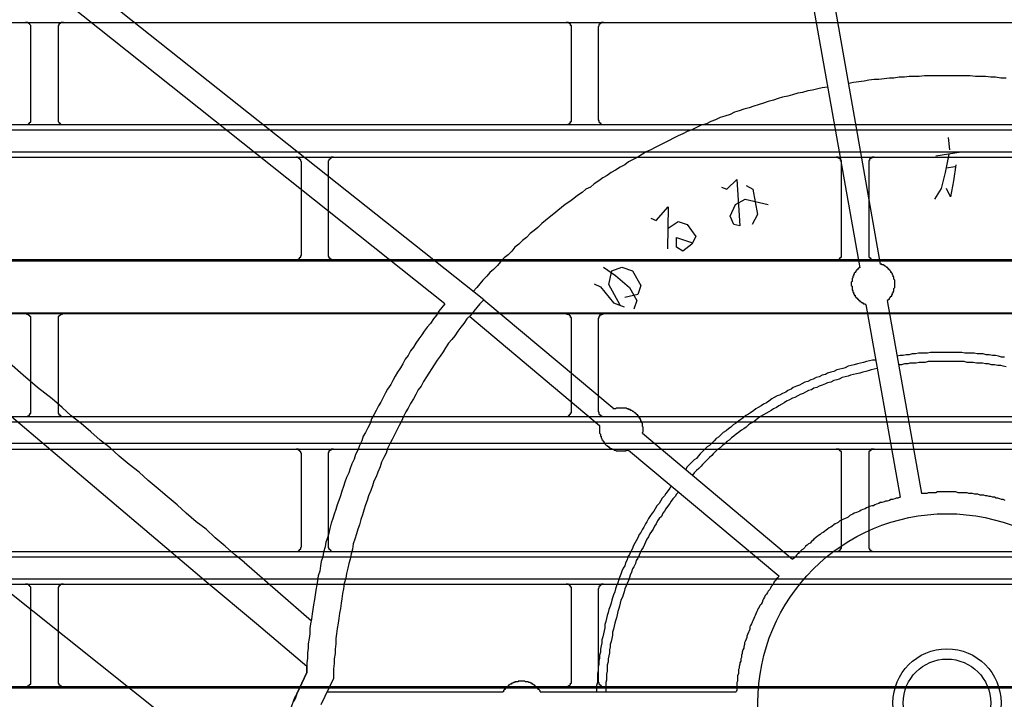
# Model space of a CAD drawing. Header units: millimetres. Extents: x 50532 to 99257, y 49161 to 61325.
# Tile 156 of 256: x 76367 to 76400, y 51842 to 51865. Entities that reach past the tile are written whole.
import ezdxf

# ---------------------------------------------------------------- set-up
doc = ezdxf.new("R2010")
doc.units = ezdxf.units.MM
doc.layers.add('AQUAREA', color=7, linetype='Continuous')

# ---------------------------------------------------------------- blocks, each defined once
blk = doc.blocks.new('SPLIT')
at = {"layer": 'AQUAREA'}
for points in [[(24542.805, -636.163), (24538.185, -632.244), (24533.565, -628.394), (24528.945, -624.473), (24524.325, -620.553), (24519.705, -616.633), (24515.085, -612.713), (24510.465, -608.863), (24505.845, -604.944), (24501.225, -601.023), (24496.605, -597.173), (24491.915, -593.253), (24487.295, -589.403), (24482.675, -585.553), (24477.985, -581.633), (24473.365, -577.783), (24468.745, -573.933), (24464.055, -570.083), (24459.435, -566.163), (24454.745, -562.313), (24450.055, -558.463)], [(24587.535, -565.673), (24593.555, -599.553)], [(24589.635, -566.163), (24595.445, -599.203)], [(24440.675, -569.594), (24539.165, -648.203)], [(24555.475, -602.844), (24517.045, -572.253)], [(24559.045, -602.494), (24521.175, -572.394)], [(24308.585, -577.013), (24877.685, -577.013)], [(24517.465, -577.503), (24517.465, -577.503), (24517.465, -577.433), (24517.465, -577.363), (24517.465, -577.294), (24517.395, -577.223), (24517.395, -577.153), (24517.325, -577.153), (24517.325, -577.083), (24517.255, -577.083), (24517.185, -577.013), (24517.115, -577.013), (24517.045, -577.013), (24516.975, -577.013)], [(24517.465, -585.903), (24517.465, -577.503)], [(24520.475, -577.013), (24520.475, -577.013), (24520.405, -577.013), (24520.335, -577.013), (24520.265, -577.013), (24520.195, -577.083), (24520.125, -577.083), (24520.125, -577.153), (24520.055, -577.153), (24520.055, -577.223), (24520.055, -577.294), (24519.985, -577.294), (24519.985, -577.363), (24519.985, -577.433), (24519.985, -577.503)], [(24519.985, -577.503), (24519.985, -585.903)], [(24567.095, -577.503), (24567.095, -577.503), (24567.095, -577.433), (24567.095, -577.363), (24567.095, -577.294), (24567.025, -577.294), (24567.025, -577.223), (24567.025, -577.153), (24566.955, -577.153), (24566.955, -577.083), (24566.885, -577.083), (24566.815, -577.083), (24566.815, -577.013), (24566.745, -577.013), (24566.675, -577.013), (24566.605, -577.013)], [(24567.095, -585.903), (24567.095, -577.503)], [(24570.035, -577.013), (24570.035, -577.013), (24569.965, -577.013), (24569.895, -577.013), (24569.825, -577.013), (24569.825, -577.083), (24569.755, -577.083), (24569.755, -577.153), (24569.685, -577.153), (24569.685, -577.223), (24569.615, -577.223), (24569.615, -577.294), (24569.615, -577.363), (24569.545, -577.433), (24569.545, -577.503)], [(24569.545, -577.503), (24569.545, -585.903)], [(24606.995, -582.123), (24606.505, -582.123), (24606.015, -582.053), (24605.595, -582.053), (24605.105, -581.983), (24604.615, -581.983), (24604.195, -581.983), (24603.705, -581.913), (24603.215, -581.913), (24602.795, -581.913), (24602.305, -581.913), (24601.815, -581.913), (24601.395, -581.913), (24600.905, -581.913), (24600.415, -581.913), (24599.995, -581.913), (24599.505, -581.913), (24599.015, -581.983), (24598.595, -581.983), (24598.105, -581.983), (24597.685, -582.053), (24597.195, -582.053), (24596.705, -582.123), (24596.285, -582.123), (24595.795, -582.194), (24595.305, -582.263), (24594.885, -582.263), (24594.395, -582.333), (24593.975, -582.403), (24593.485, -582.473), (24592.995, -582.544), (24592.575, -582.613)], [(24590.615, -582.963), (24590.125, -583.033), (24589.705, -583.103), (24589.215, -583.244), (24588.795, -583.313), (24588.305, -583.453), (24587.885, -583.523), (24587.395, -583.663), (24586.975, -583.803), (24586.485, -583.873), (24586.065, -584.013), (24585.645, -584.153), (24585.155, -584.294), (24584.735, -584.433), (24584.245, -584.573), (24583.825, -584.713), (24583.405, -584.853), (24582.915, -584.994), (24582.495, -585.133), (24582.075, -585.273), (24581.655, -585.483), (24581.165, -585.623), (24580.745, -585.763), (24580.325, -585.973), (24579.905, -586.113), (24579.485, -586.323), (24578.995, -586.463), (24578.575, -586.673), (24578.155, -586.883), (24577.735, -587.023), (24577.315, -587.233), (24576.895, -587.444), (24576.475, -587.653), (24576.055, -587.863), (24575.635, -588.073), (24575.215, -588.283), (24574.795, -588.494), (24574.375, -588.703), (24573.955, -588.913), (24573.605, -589.123), (24573.185, -589.403), (24572.765, -589.613), (24572.345, -589.823), (24571.995, -590.103), (24571.575, -590.313), (24571.155, -590.594), (24570.735, -590.803), (24570.385, -591.083), (24569.965, -591.294), (24569.615, -591.573), (24569.195, -591.853), (24568.845, -592.133), (24568.425, -592.344), (24568.075, -592.623), (24567.655, -592.903), (24567.305, -593.183), (24566.955, -593.463), (24566.535, -593.744), (24566.185, -594.023), (24565.835, -594.303), (24565.485, -594.583), (24565.065, -594.933), (24564.715, -595.213), (24564.365, -595.494), (24564.015, -595.844), (24563.665, -596.123), (24563.315, -596.403), (24562.965, -596.753), (24562.615, -597.033), (24562.265, -597.383), (24561.915, -597.663), (24561.635, -598.013), (24561.285, -598.363), (24560.935, -598.644), (24560.585, -598.994), (24560.305, -599.344), (24559.955, -599.694), (24559.605, -599.973), (24559.325, -600.323), (24558.975, -600.673), (24558.695, -601.023), (24558.415, -601.373), (24558.065, -601.723)], [(24308.585, -586.394), (24877.685, -586.394)], [(24516.975, -586.394), (24516.975, -586.394), (24517.045, -586.394), (24517.115, -586.394), (24517.185, -586.394), (24517.255, -586.323), (24517.325, -586.323), (24517.325, -586.253), (24517.395, -586.253), (24517.395, -586.183), (24517.465, -586.183), (24517.465, -586.113), (24517.465, -586.044), (24517.465, -585.973), (24517.465, -585.903)], [(24519.985, -585.903), (24519.985, -585.903), (24519.985, -585.973), (24519.985, -586.044), (24519.985, -586.113), (24520.055, -586.183), (24520.055, -586.253), (24520.125, -586.253), (24520.125, -586.323), (24520.195, -586.323), (24520.265, -586.394), (24520.335, -586.394), (24520.405, -586.394), (24520.475, -586.394)], [(24566.605, -586.394), (24566.605, -586.394), (24566.675, -586.394), (24566.745, -586.394), (24566.815, -586.394), (24566.815, -586.323), (24566.885, -586.323), (24566.955, -586.323), (24566.955, -586.253), (24567.025, -586.253), (24567.025, -586.183), (24567.025, -586.113), (24567.095, -586.113), (24567.095, -586.044), (24567.095, -585.973), (24567.095, -585.903)], [(24569.545, -585.903), (24569.545, -585.903), (24569.545, -585.973), (24569.615, -586.044), (24569.615, -586.113), (24569.615, -586.183), (24569.685, -586.183), (24569.685, -586.253), (24569.755, -586.253), (24569.755, -586.323), (24569.825, -586.323), (24569.825, -586.394), (24569.895, -586.394), (24569.965, -586.394), (24570.035, -586.394)], [(24308.585, -586.883), (24877.685, -586.883)], [(24601.675, -587.583), (24601.815, -588.703)], [(24308.585, -588.913), (24877.685, -588.913)], [(24600.555, -589.263), (24602.865, -588.913)], [(24601.745, -589.123), (24601.395, -590.803)], [(24308.585, -589.403), (24877.685, -589.403)], [(24519.425, -611.594), (24518.095, -610.544), (24516.765, -609.423), (24515.505, -608.303), (24514.175, -607.253), (24512.845, -606.133), (24511.515, -605.013), (24510.185, -603.894), (24508.855, -602.844), (24507.525, -601.723), (24506.265, -600.603), (24504.935, -599.553), (24503.605, -598.433), (24502.275, -597.313), (24500.945, -596.263), (24499.615, -595.144), (24498.285, -594.023), (24496.955, -592.973), (24495.625, -591.853), (24494.295, -590.733), (24493.035, -589.683)], [(24542.315, -589.894), (24542.315, -589.894), (24542.315, -589.823), (24542.245, -589.753), (24542.245, -589.683), (24542.245, -589.613), (24542.175, -589.613), (24542.175, -589.544), (24542.105, -589.544), (24542.105, -589.473), (24542.035, -589.473), (24541.965, -589.403), (24541.895, -589.403), (24541.825, -589.403)], [(24542.315, -598.294), (24542.315, -589.894)], [(24545.255, -589.403), (24545.255, -589.403), (24545.185, -589.403), (24545.115, -589.403), (24545.045, -589.403), (24545.045, -589.473), (24544.975, -589.473), (24544.975, -589.544), (24544.905, -589.544), (24544.905, -589.613), (24544.835, -589.613), (24544.835, -589.683), (24544.765, -589.753), (24544.765, -589.823), (24544.765, -589.894)], [(24544.765, -589.894), (24544.765, -598.294)], [(24591.875, -589.894), (24591.875, -589.894), (24591.875, -589.823), (24591.875, -589.753), (24591.875, -589.683), (24591.805, -589.683), (24591.805, -589.613), (24591.805, -589.544), (24591.735, -589.544), (24591.735, -589.473), (24591.665, -589.473), (24591.595, -589.473), (24591.595, -589.403), (24591.525, -589.403), (24591.455, -589.403), (24591.385, -589.403)], [(24591.875, -598.294), (24591.875, -589.894)], [(24594.885, -589.403), (24594.885, -589.403), (24594.815, -589.403), (24594.745, -589.403), (24594.675, -589.403), (24594.675, -589.473), (24594.605, -589.473), (24594.535, -589.473), (24594.535, -589.544), (24594.465, -589.544), (24594.465, -589.613), (24594.465, -589.683), (24594.395, -589.683), (24594.395, -589.753), (24594.395, -589.823), (24594.395, -589.894)], [(24594.395, -589.894), (24594.395, -598.294)], [(24602.375, -590.103), (24602.165, -591.573)], [(24601.395, -590.803), (24601.045, -592.273)], [(24601.535, -590.383), (24602.305, -590.244)], [(24580.885, -592.133), (24581.375, -592.344), (24582.285, -591.433), (24582.565, -595.703), (24582.005, -595.563), (24581.655, -594.794), (24582.145, -593.744), (24583.055, -593.253), (24585.155, -593.744)], [(24583.125, -591.994), (24583.755, -592.344), (24584.175, -594.653), (24583.685, -595.563)], [(24602.165, -591.573), (24601.885, -593.044)], [(24601.045, -592.273), (24600.415, -593.253)], [(24601.885, -593.044), (24601.535, -592.273)], [(24574.375, -595.003), (24574.865, -595.213), (24575.985, -593.953), (24575.915, -597.803)], [(24575.985, -595.913), (24576.895, -595.283), (24577.735, -595.563), (24578.505, -596.683), (24578.155, -597.383), (24577.315, -598.013), (24576.755, -597.663), (24576.755, -596.753), (24578.225, -597.244)], [(24541.825, -598.783), (24541.825, -598.783), (24541.895, -598.783), (24541.965, -598.783), (24542.035, -598.783), (24542.035, -598.713), (24542.105, -598.713), (24542.175, -598.644), (24542.175, -598.573), (24542.245, -598.573), (24542.245, -598.503), (24542.245, -598.433), (24542.315, -598.433), (24542.315, -598.363), (24542.315, -598.294)], [(24544.765, -598.294), (24544.765, -598.363), (24544.765, -598.433), (24544.765, -598.503), (24544.835, -598.503), (24544.835, -598.573), (24544.835, -598.644), (24544.905, -598.644), (24544.905, -598.713), (24544.975, -598.713), (24545.045, -598.713), (24545.045, -598.783), (24545.115, -598.783), (24545.185, -598.783), (24545.255, -598.783)], [(24591.385, -598.783), (24591.385, -598.783), (24591.455, -598.783), (24591.525, -598.783), (24591.595, -598.783), (24591.665, -598.783), (24591.665, -598.713), (24591.735, -598.713), (24591.735, -598.644), (24591.805, -598.644), (24591.805, -598.573), (24591.875, -598.573), (24591.875, -598.503), (24591.875, -598.433), (24591.875, -598.363), (24591.875, -598.294)], [(24594.395, -598.294), (24594.395, -598.363), (24594.395, -598.433), (24594.395, -598.503), (24594.395, -598.573), (24594.465, -598.573), (24594.465, -598.644), (24594.535, -598.644), (24594.535, -598.713), (24594.605, -598.713), (24594.605, -598.783), (24594.675, -598.783), (24594.745, -598.783), (24594.815, -598.783), (24594.885, -598.783)], [(24308.585, -598.783), (24877.685, -598.783)], [(24308.585, -598.923), (24877.685, -598.923)], [(24596.075, -602.563), (24596.145, -602.563), (24596.145, -602.494), (24596.215, -602.494), (24596.215, -602.423), (24596.285, -602.423), (24596.285, -602.353), (24596.355, -602.283), (24596.355, -602.213), (24596.425, -602.213), (24596.425, -602.144), (24596.495, -602.144), (24596.495, -602.073), (24596.495, -602.003), (24596.565, -602.003), (24596.565, -601.933), (24596.565, -601.863), (24596.635, -601.863), (24596.635, -601.794), (24596.635, -601.723), (24596.705, -601.723), (24596.705, -601.653), (24596.705, -601.583), (24596.705, -601.513), (24596.705, -601.444), (24596.775, -601.373), (24596.775, -601.303), (24596.775, -601.233), (24596.775, -601.163), (24596.775, -601.094), (24596.775, -601.023), (24596.775, -600.953), (24596.775, -600.883), (24596.775, -600.813), (24596.775, -600.744), (24596.775, -600.673), (24596.705, -600.603), (24596.705, -600.533), (24596.705, -600.463), (24596.705, -600.394), (24596.635, -600.394), (24596.635, -600.323), (24596.635, -600.253), (24596.565, -600.183), (24596.565, -600.113), (24596.495, -600.044), (24596.495, -599.973), (24596.425, -599.973), (24596.425, -599.903), (24596.355, -599.833), (24596.355, -599.763), (24596.285, -599.763), (24596.285, -599.694), (24596.215, -599.694), (24596.215, -599.623), (24596.145, -599.623), (24596.145, -599.553), (24596.075, -599.553), (24596.075, -599.483), (24596.005, -599.483), (24595.935, -599.413), (24595.865, -599.413), (24595.865, -599.344), (24595.795, -599.344), (24595.725, -599.273), (24595.655, -599.273), (24595.585, -599.273), (24595.585, -599.203), (24595.515, -599.203), (24595.445, -599.203)], [(24570.035, -599.483), (24571.155, -600.253), (24572.415, -601.373), (24573.115, -602.563), (24572.835, -603.333)], [(24571.575, -602.983), (24570.525, -601.094), (24570.805, -599.833), (24571.715, -599.483), (24572.695, -599.833), (24573.465, -601.163), (24573.185, -602.003), (24571.995, -602.283)], [(24593.555, -599.553), (24593.485, -599.553), (24593.415, -599.623), (24593.345, -599.694), (24593.275, -599.763), (24593.275, -599.833), (24593.205, -599.833), (24593.205, -599.903), (24593.135, -599.973), (24593.065, -600.044), (24593.065, -600.113), (24592.995, -600.183), (24592.995, -600.253), (24592.995, -600.323), (24592.925, -600.323), (24592.925, -600.394), (24592.925, -600.463), (24592.855, -600.533), (24592.855, -600.603), (24592.855, -600.673), (24592.855, -600.744), (24592.855, -600.813), (24592.785, -600.883), (24592.785, -600.953), (24592.785, -601.023), (24592.785, -601.094), (24592.785, -601.163), (24592.855, -601.233), (24592.855, -601.303), (24592.855, -601.373), (24592.855, -601.444), (24592.855, -601.513), (24592.855, -601.583), (24592.925, -601.653), (24592.925, -601.723), (24592.925, -601.794), (24592.995, -601.794), (24592.995, -601.863), (24592.995, -601.933), (24593.065, -601.933), (24593.065, -602.003), (24593.065, -602.073), (24593.135, -602.073), (24593.135, -602.144), (24593.135, -602.213), (24593.205, -602.213), (24593.205, -602.283), (24593.275, -602.283), (24593.275, -602.353), (24593.345, -602.353), (24593.345, -602.423), (24593.415, -602.423), (24593.415, -602.494), (24593.485, -602.494), (24593.485, -602.563), (24593.555, -602.563), (24593.555, -602.633), (24593.625, -602.633), (24593.695, -602.703), (24593.765, -602.703), (24593.765, -602.773), (24593.835, -602.773), (24593.905, -602.844), (24593.975, -602.844), (24594.045, -602.844), (24594.045, -602.913), (24594.115, -602.913)], [(24569.195, -601.023), (24569.755, -601.303), (24570.945, -602.773), (24571.925, -603.123)], [(24555.475, -602.844), (24555.195, -603.194), (24554.915, -603.544), (24554.705, -603.894), (24554.425, -604.244), (24554.145, -604.663), (24553.865, -605.013), (24553.585, -605.363), (24553.375, -605.713), (24553.095, -606.063), (24552.815, -606.483), (24552.605, -606.833), (24552.325, -607.183), (24552.115, -607.603), (24551.835, -607.953), (24551.625, -608.373), (24551.415, -608.723), (24551.135, -609.144), (24550.925, -609.494), (24550.715, -609.913), (24550.505, -610.263), (24550.225, -610.683), (24550.015, -611.033), (24549.805, -611.453), (24549.595, -611.873), (24549.385, -612.223), (24549.175, -612.644), (24548.965, -613.063), (24548.755, -613.413), (24548.615, -613.833), (24548.405, -614.253), (24548.195, -614.673), (24547.985, -615.023), (24547.845, -615.444), (24547.635, -615.863), (24547.495, -616.283), (24547.285, -616.703), (24547.145, -617.123), (24546.935, -617.544), (24546.795, -617.963), (24546.655, -618.383), (24546.445, -618.803), (24546.305, -619.223), (24546.165, -619.644), (24546.025, -620.063), (24545.885, -620.483), (24545.745, -620.903), (24545.605, -621.323), (24545.465, -621.744), (24545.325, -622.163), (24545.185, -622.583), (24545.045, -623.003), (24544.905, -623.494), (24544.835, -623.913), (24544.695, -624.333), (24544.555, -624.753), (24544.485, -625.173), (24544.345, -625.663), (24544.275, -626.083), (24544.135, -626.503), (24544.065, -626.923), (24543.995, -627.413), (24543.855, -627.833), (24543.785, -628.253), (24543.715, -628.673), (24543.645, -629.163), (24543.575, -629.583), (24543.505, -630.003), (24543.435, -630.494), (24543.365, -630.913), (24543.295, -631.333), (24543.225, -631.823), (24543.155, -632.244), (24543.085, -632.663), (24543.085, -633.153), (24543.015, -633.573), (24542.945, -634.063), (24542.945, -634.483), (24542.875, -634.903), (24542.875, -635.394), (24542.805, -635.813), (24542.805, -636.303), (24542.805, -636.723)], [(24559.045, -602.494), (24558.695, -602.844), (24558.415, -603.194), (24558.135, -603.544), (24557.855, -603.894), (24557.505, -604.244), (24557.225, -604.663), (24556.945, -605.013), (24556.665, -605.363), (24556.385, -605.783), (24556.105, -606.133), (24555.825, -606.483), (24555.545, -606.903), (24555.335, -607.253), (24555.055, -607.673), (24554.775, -608.023), (24554.495, -608.444), (24554.285, -608.794), (24554.005, -609.213), (24553.795, -609.563), (24553.515, -609.983), (24553.305, -610.403), (24553.025, -610.753), (24552.815, -611.173), (24552.605, -611.594), (24552.325, -612.013), (24552.115, -612.433), (24551.905, -612.783), (24551.695, -613.203), (24551.485, -613.623), (24551.275, -614.044), (24551.065, -614.463), (24550.855, -614.883), (24550.645, -615.303), (24550.435, -615.723), (24550.225, -616.144), (24550.085, -616.563), (24549.875, -616.983), (24549.665, -617.403), (24549.525, -617.823), (24549.315, -618.313), (24549.175, -618.733), (24548.965, -619.153), (24548.825, -619.573), (24548.685, -619.994), (24548.475, -620.483), (24548.335, -620.903), (24548.195, -621.323), (24548.055, -621.813), (24547.915, -622.233), (24547.775, -622.653), (24547.635, -623.144), (24547.495, -623.563), (24547.355, -623.983), (24547.215, -624.473), (24547.075, -624.894), (24547.005, -625.383), (24546.865, -625.803), (24546.795, -626.294), (24546.655, -626.713), (24546.585, -627.133), (24546.445, -627.623), (24546.375, -628.044), (24546.235, -628.533), (24546.165, -629.023), (24546.095, -629.444), (24546.025, -629.933), (24545.955, -630.353), (24545.885, -630.844), (24545.815, -631.263), (24545.745, -631.753), (24545.675, -632.173), (24545.605, -632.663), (24545.535, -633.153), (24545.465, -633.573), (24545.465, -634.063), (24545.395, -634.553), (24545.395, -634.973), (24545.325, -635.463), (24545.325, -635.883), (24545.255, -636.373), (24545.255, -636.863), (24545.255, -637.283)], [(24559.045, -602.494), (24571.015, -612.503)], [(24596.075, -602.563), (24599.225, -620.273)], [(24308.585, -603.683), (24877.685, -603.683)], [(24594.115, -602.913), (24597.265, -620.623)], [(24308.585, -603.753), (24877.685, -603.753)], [(24517.465, -604.244), (24517.465, -604.244), (24517.465, -604.173), (24517.465, -604.103), (24517.465, -604.033), (24517.395, -604.033), (24517.395, -603.963), (24517.325, -603.963), (24517.325, -603.894), (24517.255, -603.894), (24517.255, -603.823), (24517.185, -603.823), (24517.115, -603.823), (24517.115, -603.753), (24517.045, -603.753), (24516.975, -603.753)], [(24517.465, -612.713), (24517.465, -604.244)], [(24520.475, -603.753), (24520.475, -603.753), (24520.405, -603.753), (24520.335, -603.753), (24520.335, -603.823), (24520.265, -603.823), (24520.195, -603.823), (24520.195, -603.894), (24520.125, -603.894), (24520.125, -603.963), (24520.055, -603.963), (24520.055, -604.033), (24519.985, -604.033), (24519.985, -604.103), (24519.985, -604.173), (24519.985, -604.244)], [(24519.985, -604.244), (24519.985, -612.713)], [(24557.785, -604.033), (24569.685, -614.044)], [(24567.095, -604.244), (24567.095, -604.244), (24567.095, -604.173), (24567.095, -604.103), (24567.025, -604.103), (24567.025, -604.033), (24567.025, -603.963), (24566.955, -603.963), (24566.955, -603.894), (24566.885, -603.894), (24566.885, -603.823), (24566.815, -603.823), (24566.745, -603.823), (24566.675, -603.823), (24566.675, -603.753), (24566.605, -603.753)], [(24567.095, -612.713), (24567.095, -604.244)], [(24570.035, -603.753), (24570.035, -603.753), (24569.965, -603.753), (24569.965, -603.823), (24569.895, -603.823), (24569.825, -603.823), (24569.825, -603.894), (24569.755, -603.894), (24569.685, -603.894), (24569.685, -603.963), (24569.685, -604.033), (24569.615, -604.033), (24569.615, -604.103), (24569.615, -604.173), (24569.545, -604.173), (24569.545, -604.244)], [(24569.545, -604.244), (24569.545, -612.713)], [(24606.855, -607.744), (24606.575, -607.744), (24606.295, -607.673), (24606.015, -607.603), (24605.735, -607.603), (24605.455, -607.533), (24605.175, -607.533), (24604.895, -607.463), (24604.615, -607.463), (24604.335, -607.463), (24604.055, -607.394), (24603.775, -607.394), (24603.495, -607.394), (24603.215, -607.394), (24602.935, -607.323), (24602.655, -607.323), (24602.375, -607.323), (24602.095, -607.323), (24601.815, -607.323), (24601.535, -607.323), (24601.185, -607.323), (24600.905, -607.323), (24600.625, -607.323), (24600.345, -607.323), (24600.065, -607.323), (24599.785, -607.394), (24599.505, -607.394), (24599.225, -607.394), (24598.945, -607.394), (24598.665, -607.463), (24598.385, -607.463), (24598.105, -607.533), (24597.825, -607.533), (24597.545, -607.603), (24597.265, -607.603), (24596.985, -607.673)], [(24595.025, -608.023), (24594.745, -608.023), (24594.465, -608.094), (24594.185, -608.163), (24593.905, -608.233), (24593.625, -608.303), (24593.345, -608.373), (24593.065, -608.444), (24592.785, -608.513), (24592.505, -608.583), (24592.225, -608.723), (24592.015, -608.794), (24591.735, -608.863), (24591.455, -608.933), (24591.175, -609.073), (24590.895, -609.144), (24590.615, -609.213), (24590.405, -609.353), (24590.125, -609.423), (24589.845, -609.563), (24589.565, -609.633), (24589.285, -609.773), (24589.075, -609.844), (24588.795, -609.983), (24588.515, -610.053), (24588.235, -610.194), (24588.025, -610.333), (24587.745, -610.403), (24587.465, -610.544), (24587.255, -610.683), (24586.975, -610.823), (24586.765, -610.963), (24586.485, -611.103), (24586.205, -611.244), (24585.995, -611.313), (24585.715, -611.453), (24585.505, -611.594), (24585.225, -611.803), (24585.015, -611.944), (24584.735, -612.083), (24584.525, -612.223), (24584.245, -612.363), (24584.035, -612.503), (24583.825, -612.644), (24583.545, -612.853), (24583.335, -612.994), (24583.055, -613.133), (24582.845, -613.344), (24582.635, -613.483), (24582.425, -613.623), (24582.145, -613.833), (24581.935, -613.973), (24581.725, -614.183), (24581.515, -614.323), (24581.305, -614.533), (24581.025, -614.673), (24580.815, -614.883), (24580.605, -615.094), (24580.395, -615.233), (24580.185, -615.444), (24579.975, -615.653), (24579.765, -615.863), (24579.555, -616.003), (24579.345, -616.213), (24579.135, -616.423), (24578.925, -616.633), (24578.715, -616.844), (24578.575, -617.053), (24578.365, -617.194), (24578.155, -617.403), (24577.945, -617.613), (24577.735, -617.823), (24577.595, -618.033)], [(24606.995, -608.653), (24606.715, -608.583), (24606.505, -608.513), (24606.225, -608.513), (24605.945, -608.444), (24605.665, -608.444), (24605.385, -608.373), (24605.105, -608.373), (24604.825, -608.303), (24604.545, -608.303), (24604.265, -608.303), (24603.985, -608.233), (24603.705, -608.233), (24603.425, -608.233), (24603.145, -608.163), (24602.935, -608.163), (24602.655, -608.163), (24602.375, -608.163), (24602.095, -608.163), (24601.815, -608.163), (24601.535, -608.163), (24601.255, -608.163), (24600.975, -608.163), (24600.695, -608.163), (24600.415, -608.163), (24600.135, -608.163), (24599.855, -608.163), (24599.575, -608.233), (24599.295, -608.233), (24599.015, -608.233), (24598.735, -608.303), (24598.455, -608.303), (24598.175, -608.303), (24597.965, -608.373), (24597.685, -608.373), (24597.405, -608.444), (24597.125, -608.444)], [(24595.165, -608.794), (24594.885, -608.863), (24594.605, -608.933), (24594.325, -609.003), (24594.115, -609.073), (24593.835, -609.144), (24593.555, -609.213), (24593.275, -609.283), (24592.995, -609.353), (24592.715, -609.423), (24592.505, -609.494), (24592.225, -609.563), (24591.945, -609.633), (24591.665, -609.773), (24591.455, -609.844), (24591.175, -609.913), (24590.895, -610.053), (24590.615, -610.123), (24590.405, -610.194), (24590.125, -610.333), (24589.845, -610.403), (24589.635, -610.544), (24589.355, -610.613), (24589.145, -610.753), (24588.865, -610.823), (24588.585, -610.963), (24588.375, -611.103), (24588.095, -611.173), (24587.885, -611.313), (24587.605, -611.453), (24587.395, -611.523), (24587.115, -611.663), (24586.835, -611.803), (24586.625, -611.944), (24586.415, -612.083), (24586.135, -612.223), (24585.925, -612.363), (24585.645, -612.503), (24585.435, -612.644), (24585.225, -612.783), (24584.945, -612.923), (24584.735, -613.063), (24584.455, -613.203), (24584.245, -613.344), (24584.035, -613.553), (24583.825, -613.694), (24583.545, -613.833), (24583.335, -613.973), (24583.125, -614.183), (24582.915, -614.323), (24582.705, -614.463), (24582.425, -614.673), (24582.215, -614.813), (24582.005, -615.023), (24581.795, -615.163), (24581.585, -615.373), (24581.375, -615.513), (24581.165, -615.723), (24580.955, -615.863), (24580.745, -616.073), (24580.535, -616.213), (24580.325, -616.423), (24580.115, -616.633), (24579.975, -616.773), (24579.765, -616.983), (24579.555, -617.194), (24579.345, -617.403), (24579.135, -617.613), (24578.995, -617.753), (24578.785, -617.963), (24578.575, -618.173), (24578.365, -618.383), (24578.225, -618.594)], [(24537.065, -626.573), (24536.155, -625.873), (24535.315, -625.103), (24534.405, -624.333), (24533.565, -623.563), (24532.655, -622.863), (24531.745, -622.094), (24530.905, -621.323), (24529.995, -620.553), (24529.155, -619.853), (24528.245, -619.083), (24527.405, -618.313), (24526.495, -617.613), (24525.585, -616.844), (24524.745, -616.073), (24523.835, -615.373), (24522.995, -614.603), (24522.085, -613.833), (24521.175, -613.133), (24520.335, -612.363), (24519.425, -611.594)], [(24516.975, -613.203), (24516.975, -613.203), (24517.045, -613.203), (24517.115, -613.203), (24517.185, -613.203), (24517.185, -613.133), (24517.255, -613.133), (24517.325, -613.133), (24517.325, -613.063), (24517.395, -613.063), (24517.395, -612.994), (24517.395, -612.923), (24517.465, -612.923), (24517.465, -612.853), (24517.465, -612.783), (24517.465, -612.713)], [(24519.985, -612.713), (24519.985, -612.713), (24519.985, -612.783), (24519.985, -612.853), (24519.985, -612.923), (24520.055, -612.923), (24520.055, -612.994), (24520.055, -613.063), (24520.125, -613.063), (24520.195, -613.133), (24520.265, -613.133), (24520.265, -613.203), (24520.335, -613.203), (24520.405, -613.203), (24520.475, -613.203)], [(24566.605, -613.203), (24566.605, -613.203), (24566.675, -613.203), (24566.745, -613.203), (24566.815, -613.133), (24566.885, -613.133), (24566.885, -613.063), (24566.955, -613.063), (24566.955, -612.994), (24567.025, -612.994), (24567.025, -612.923), (24567.025, -612.853), (24567.095, -612.853), (24567.095, -612.783), (24567.095, -612.713)], [(24569.545, -612.713), (24569.545, -612.713), (24569.545, -612.783), (24569.615, -612.783), (24569.615, -612.853), (24569.615, -612.923), (24569.615, -612.994), (24569.685, -612.994), (24569.685, -613.063), (24569.755, -613.063), (24569.755, -613.133), (24569.825, -613.133), (24569.895, -613.133), (24569.895, -613.203), (24569.965, -613.203), (24570.035, -613.203)], [(24573.605, -614.744), (24573.605, -614.673), (24573.675, -614.603), (24573.675, -614.533), (24573.675, -614.463), (24573.675, -614.394), (24573.675, -614.323), (24573.675, -614.253), (24573.675, -614.183), (24573.605, -614.113), (24573.605, -614.044), (24573.605, -613.973), (24573.605, -613.903), (24573.605, -613.833), (24573.535, -613.763), (24573.535, -613.694), (24573.535, -613.623), (24573.465, -613.623), (24573.465, -613.553), (24573.465, -613.483), (24573.395, -613.483), (24573.395, -613.413), (24573.395, -613.344), (24573.325, -613.344), (24573.325, -613.273), (24573.255, -613.273), (24573.255, -613.203), (24573.255, -613.133), (24573.185, -613.133), (24573.185, -613.063), (24573.115, -613.063), (24573.115, -612.994), (24573.045, -612.994), (24573.045, -612.923), (24572.975, -612.923), (24572.975, -612.853), (24572.905, -612.853), (24572.835, -612.783), (24572.765, -612.783), (24572.765, -612.713), (24572.695, -612.713), (24572.625, -612.644), (24572.555, -612.644), (24572.485, -612.573), (24572.415, -612.573), (24572.345, -612.573), (24572.345, -612.503), (24572.275, -612.503), (24572.205, -612.503), (24572.135, -612.433), (24572.065, -612.433), (24571.995, -612.433), (24571.925, -612.433), (24571.855, -612.433), (24571.785, -612.433), (24571.715, -612.433), (24571.645, -612.433), (24571.575, -612.433), (24571.505, -612.433), (24571.435, -612.433), (24571.365, -612.433), (24571.295, -612.433), (24571.225, -612.433), (24571.155, -612.503), (24571.085, -612.503), (24571.015, -612.503)], [(24308.585, -613.203), (24877.685, -613.203)], [(24308.585, -613.694), (24877.685, -613.694)], [(24569.685, -614.044), (24569.685, -614.113), (24569.685, -614.183), (24569.685, -614.253), (24569.685, -614.323), (24569.685, -614.394), (24569.685, -614.463), (24569.685, -614.533), (24569.685, -614.603), (24569.685, -614.673), (24569.685, -614.744), (24569.755, -614.813), (24569.755, -614.883), (24569.755, -614.953), (24569.755, -615.023), (24569.825, -615.023), (24569.825, -615.094), (24569.825, -615.163), (24569.895, -615.233), (24569.895, -615.303), (24569.965, -615.373), (24569.965, -615.444), (24570.035, -615.513), (24570.105, -615.583), (24570.105, -615.653), (24570.175, -615.653), (24570.175, -615.723), (24570.245, -615.794), (24570.315, -615.863), (24570.385, -615.863), (24570.385, -615.933), (24570.455, -615.933), (24570.455, -616.003), (24570.525, -616.003), (24570.595, -616.073), (24570.665, -616.073), (24570.665, -616.144), (24570.735, -616.144), (24570.805, -616.144), (24570.805, -616.213), (24570.875, -616.213), (24570.945, -616.213), (24571.015, -616.283), (24571.085, -616.283), (24571.155, -616.283), (24571.225, -616.353), (24571.295, -616.353), (24571.365, -616.353), (24571.435, -616.353), (24571.505, -616.353), (24571.575, -616.353), (24571.645, -616.353), (24571.715, -616.353), (24571.785, -616.353), (24571.855, -616.353), (24571.925, -616.353), (24571.995, -616.353), (24572.065, -616.353), (24572.135, -616.353), (24572.135, -616.283), (24572.205, -616.283), (24572.275, -616.283), (24572.345, -616.283)], [(24573.605, -614.744), (24587.395, -626.294)], [(24308.585, -615.653), (24877.685, -615.653)], [(24308.585, -616.213), (24877.685, -616.213)], [(24542.315, -616.703), (24542.315, -616.633), (24542.315, -616.563), (24542.245, -616.563), (24542.245, -616.494), (24542.245, -616.423), (24542.175, -616.423), (24542.175, -616.353), (24542.105, -616.353), (24542.105, -616.283), (24542.035, -616.283), (24542.035, -616.213), (24541.965, -616.213), (24541.895, -616.213), (24541.825, -616.213)], [(24545.255, -616.213), (24545.255, -616.213), (24545.185, -616.213), (24545.115, -616.213), (24545.045, -616.213), (24545.045, -616.283), (24544.975, -616.283), (24544.905, -616.283), (24544.905, -616.353), (24544.835, -616.353), (24544.835, -616.423), (24544.835, -616.494), (24544.765, -616.494), (24544.765, -616.563), (24544.765, -616.633), (24544.765, -616.703)], [(24572.345, -616.283), (24586.135, -627.833)], [(24591.875, -616.703), (24591.875, -616.633), (24591.875, -616.563), (24591.875, -616.494), (24591.875, -616.423), (24591.805, -616.423), (24591.805, -616.353), (24591.735, -616.353), (24591.735, -616.283), (24591.665, -616.283), (24591.665, -616.213), (24591.595, -616.213), (24591.525, -616.213), (24591.455, -616.213), (24591.385, -616.213)], [(24594.885, -616.213), (24594.885, -616.213), (24594.815, -616.213), (24594.745, -616.213), (24594.675, -616.213), (24594.605, -616.213), (24594.605, -616.283), (24594.535, -616.283), (24594.535, -616.353), (24594.465, -616.353), (24594.465, -616.423), (24594.395, -616.423), (24594.395, -616.494), (24594.395, -616.563), (24594.395, -616.633), (24594.395, -616.703)], [(24542.315, -625.103), (24542.315, -616.703)], [(24544.765, -616.703), (24544.765, -625.103)], [(24591.875, -625.103), (24591.875, -616.703)], [(24594.395, -616.703), (24594.395, -625.103)], [(24576.265, -619.573), (24576.125, -619.783), (24575.985, -619.994), (24575.775, -620.273), (24575.635, -620.483), (24575.425, -620.694), (24575.285, -620.973), (24575.145, -621.183), (24574.935, -621.394), (24574.795, -621.673), (24574.655, -621.883), (24574.515, -622.094), (24574.305, -622.373), (24574.165, -622.583), (24574.025, -622.863), (24573.885, -623.073), (24573.745, -623.353), (24573.605, -623.563), (24573.465, -623.844), (24573.325, -624.053), (24573.185, -624.333), (24573.045, -624.613), (24572.905, -624.823), (24572.765, -625.103), (24572.695, -625.313), (24572.555, -625.594), (24572.415, -625.873), (24572.275, -626.083), (24572.205, -626.363), (24572.065, -626.644), (24571.995, -626.923), (24571.855, -627.133), (24571.715, -627.413), (24571.645, -627.694), (24571.505, -627.973), (24571.435, -628.183), (24571.365, -628.463), (24571.225, -628.744), (24571.155, -629.023), (24571.085, -629.303), (24570.945, -629.583), (24570.875, -629.863), (24570.805, -630.073), (24570.735, -630.353), (24570.665, -630.633), (24570.525, -630.913), (24570.455, -631.194), (24570.385, -631.473), (24570.315, -631.753), (24570.245, -632.033), (24570.175, -632.313), (24570.175, -632.594), (24570.105, -632.873), (24570.035, -633.153), (24569.965, -633.433), (24569.895, -633.713), (24569.895, -633.994), (24569.825, -634.273), (24569.755, -634.553), (24569.755, -634.833), (24569.685, -635.113), (24569.685, -635.394), (24569.615, -635.673), (24569.615, -635.953), (24569.545, -636.233), (24569.545, -636.513), (24569.475, -636.794), (24569.475, -637.073), (24569.475, -637.353), (24569.475, -637.633), (24569.405, -637.913), (24569.405, -638.194), (24569.405, -638.473)], [(24576.965, -620.133), (24576.755, -620.344), (24576.615, -620.553), (24576.405, -620.763), (24576.265, -620.973), (24576.125, -621.183), (24575.915, -621.463), (24575.775, -621.673), (24575.635, -621.883), (24575.495, -622.094), (24575.355, -622.373), (24575.145, -622.583), (24575.005, -622.794), (24574.865, -623.073), (24574.725, -623.283), (24574.585, -623.563), (24574.445, -623.773), (24574.305, -623.983), (24574.165, -624.263), (24574.025, -624.473), (24573.885, -624.753), (24573.815, -624.963), (24573.675, -625.244), (24573.535, -625.453), (24573.395, -625.733), (24573.325, -625.944), (24573.185, -626.223), (24573.045, -626.433), (24572.975, -626.713), (24572.835, -626.994), (24572.695, -627.203), (24572.625, -627.483), (24572.485, -627.763), (24572.415, -627.973), (24572.345, -628.253), (24572.205, -628.533), (24572.135, -628.744), (24571.995, -629.023), (24571.925, -629.303), (24571.855, -629.583), (24571.785, -629.794), (24571.645, -630.073), (24571.575, -630.353), (24571.505, -630.633), (24571.435, -630.844), (24571.365, -631.123), (24571.295, -631.403), (24571.225, -631.683), (24571.155, -631.963), (24571.085, -632.173), (24571.015, -632.453), (24570.945, -632.733), (24570.875, -633.013), (24570.875, -633.294), (24570.805, -633.573), (24570.735, -633.853), (24570.665, -634.133), (24570.665, -634.344), (24570.595, -634.623), (24570.595, -634.903), (24570.525, -635.183), (24570.455, -635.463), (24570.455, -635.744), (24570.385, -636.023), (24570.385, -636.303), (24570.385, -636.583), (24570.315, -636.863), (24570.315, -637.144), (24570.315, -637.423), (24570.245, -637.633), (24570.245, -637.913), (24570.245, -638.194), (24570.245, -638.473)], [(24597.265, -620.623), (24597.055, -620.694), (24596.915, -620.694), (24596.775, -620.763), (24596.565, -620.833), (24596.425, -620.833), (24596.285, -620.903), (24596.075, -620.973), (24595.935, -620.973), (24595.795, -621.044), (24595.585, -621.113), (24595.445, -621.113), (24595.305, -621.183), (24595.095, -621.253), (24594.955, -621.323), (24594.815, -621.394), (24594.675, -621.394), (24594.465, -621.463), (24594.325, -621.533), (24594.185, -621.603), (24594.045, -621.673), (24593.835, -621.744), (24593.695, -621.813), (24593.555, -621.883), (24593.415, -621.953), (24593.275, -622.023), (24593.065, -622.094), (24592.925, -622.163), (24592.785, -622.233), (24592.645, -622.303), (24592.505, -622.444), (24592.365, -622.513), (24592.225, -622.583), (24592.015, -622.653), (24591.875, -622.723), (24591.735, -622.794), (24591.595, -622.933), (24591.455, -623.003), (24591.315, -623.073), (24591.175, -623.144), (24591.035, -623.283), (24590.895, -623.353), (24590.755, -623.423), (24590.615, -623.563), (24590.475, -623.633), (24590.335, -623.773), (24590.195, -623.844), (24590.055, -623.913), (24589.915, -624.053), (24589.775, -624.123), (24589.635, -624.263), (24589.495, -624.333), (24589.355, -624.473), (24589.285, -624.544), (24589.145, -624.683), (24589.005, -624.823), (24588.865, -624.894), (24588.725, -625.033), (24588.585, -625.103), (24588.515, -625.244), (24588.375, -625.383), (24588.235, -625.453), (24588.095, -625.594), (24588.025, -625.733), (24587.885, -625.803), (24587.745, -625.944), (24587.675, -626.083), (24587.535, -626.223), (24587.395, -626.294)], [(24606.925, -620.903), (24606.715, -620.833), (24606.575, -620.833), (24606.435, -620.763), (24606.225, -620.694), (24606.085, -620.694), (24605.945, -620.623), (24605.735, -620.623), (24605.595, -620.553), (24605.455, -620.553), (24605.245, -620.483), (24605.105, -620.483), (24604.965, -620.413), (24604.755, -620.413), (24604.615, -620.413), (24604.405, -620.344), (24604.265, -620.344), (24604.125, -620.344), (24603.915, -620.273), (24603.775, -620.273), (24603.565, -620.273), (24603.425, -620.203), (24603.285, -620.203), (24603.075, -620.203), (24602.935, -620.203), (24602.725, -620.203), (24602.585, -620.203), (24602.375, -620.133), (24602.235, -620.133), (24602.095, -620.133), (24601.885, -620.133), (24601.745, -620.133), (24601.535, -620.133), (24601.395, -620.133), (24601.255, -620.133), (24601.045, -620.133), (24600.905, -620.133), (24600.695, -620.133), (24600.555, -620.203), (24600.345, -620.203), (24600.205, -620.203), (24600.065, -620.203), (24599.855, -620.203), (24599.715, -620.273), (24599.505, -620.273), (24599.365, -620.273), (24599.225, -620.273)], [(24541.825, -625.594), (24541.825, -625.594), (24541.895, -625.594), (24541.965, -625.594), (24542.035, -625.523), (24542.105, -625.523), (24542.105, -625.453), (24542.175, -625.453), (24542.175, -625.383), (24542.245, -625.383), (24542.245, -625.313), (24542.245, -625.244), (24542.315, -625.173), (24542.315, -625.103)], [(24544.765, -625.103), (24544.765, -625.103), (24544.765, -625.173), (24544.765, -625.244), (24544.835, -625.313), (24544.835, -625.383), (24544.905, -625.383), (24544.905, -625.453), (24544.975, -625.453), (24544.975, -625.523), (24545.045, -625.523), (24545.045, -625.594), (24545.115, -625.594), (24545.185, -625.594), (24545.255, -625.594)], [(24591.385, -625.594), (24591.385, -625.594), (24591.455, -625.594), (24591.525, -625.594), (24591.595, -625.594), (24591.595, -625.523), (24591.665, -625.523), (24591.735, -625.523), (24591.735, -625.453), (24591.805, -625.453), (24591.805, -625.383), (24591.805, -625.313), (24591.875, -625.313), (24591.875, -625.244), (24591.875, -625.173), (24591.875, -625.103)], [(24594.395, -625.103), (24594.395, -625.103), (24594.395, -625.173), (24594.395, -625.244), (24594.395, -625.313), (24594.465, -625.313), (24594.465, -625.383), (24594.465, -625.453), (24594.535, -625.453), (24594.535, -625.523), (24594.605, -625.523), (24594.675, -625.523), (24594.675, -625.594), (24594.745, -625.594), (24594.815, -625.594), (24594.885, -625.594)], [(24308.585, -625.594), (24877.685, -625.594)], [(24308.585, -626.083), (24877.685, -626.083)], [(24537.065, -626.573), (24543.225, -631.963)], [(24308.585, -628.113), (24877.685, -628.113)], [(24586.135, -627.833), (24586.065, -627.973), (24585.925, -628.113), (24585.855, -628.253), (24585.715, -628.394), (24585.645, -628.533), (24585.575, -628.673), (24585.435, -628.813), (24585.365, -628.953), (24585.295, -629.094), (24585.155, -629.233), (24585.085, -629.373), (24585.015, -629.513), (24584.875, -629.653), (24584.805, -629.794), (24584.735, -629.933), (24584.665, -630.073), (24584.595, -630.283), (24584.525, -630.423), (24584.385, -630.563), (24584.315, -630.703), (24584.245, -630.844), (24584.175, -630.983), (24584.105, -631.123), (24584.035, -631.333), (24583.965, -631.473), (24583.895, -631.613), (24583.825, -631.753), (24583.755, -631.963), (24583.685, -632.103), (24583.615, -632.244), (24583.545, -632.383), (24583.475, -632.523), (24583.475, -632.733), (24583.405, -632.873), (24583.335, -633.013), (24583.265, -633.223), (24583.195, -633.363), (24583.195, -633.503), (24583.125, -633.644), (24583.055, -633.853), (24582.985, -633.994), (24582.985, -634.133), (24582.915, -634.344), (24582.915, -634.483), (24582.845, -634.623), (24582.775, -634.833), (24582.775, -634.973), (24582.705, -635.113), (24582.705, -635.323), (24582.635, -635.463), (24582.635, -635.673), (24582.565, -635.813), (24582.565, -635.953), (24582.495, -636.163), (24582.495, -636.303), (24582.425, -636.444), (24582.425, -636.653), (24582.425, -636.794), (24582.355, -637.003), (24582.355, -637.144), (24582.355, -637.283), (24582.355, -637.494), (24582.285, -637.633), (24582.285, -637.844), (24582.285, -637.983), (24582.285, -638.194), (24582.285, -638.333), (24582.215, -638.473)], [(24308.585, -628.603), (24877.685, -628.603)], [(24517.465, -629.094), (24517.465, -629.094), (24517.465, -629.023), (24517.465, -628.953), (24517.465, -628.883), (24517.395, -628.813), (24517.395, -628.744), (24517.325, -628.744), (24517.325, -628.673), (24517.255, -628.673), (24517.185, -628.603), (24517.115, -628.603), (24517.045, -628.603), (24516.975, -628.603)], [(24520.475, -628.603), (24520.475, -628.603), (24520.405, -628.603), (24520.335, -628.603), (24520.265, -628.603), (24520.195, -628.673), (24520.125, -628.673), (24520.125, -628.744), (24520.055, -628.744), (24520.055, -628.813), (24520.055, -628.883), (24519.985, -628.883), (24519.985, -628.953), (24519.985, -629.023), (24519.985, -629.094)], [(24567.095, -629.094), (24567.095, -629.094), (24567.095, -629.023), (24567.095, -628.953), (24567.095, -628.883), (24567.025, -628.883), (24567.025, -628.813), (24567.025, -628.744), (24566.955, -628.744), (24566.955, -628.673), (24566.885, -628.673), (24566.815, -628.673), (24566.815, -628.603), (24566.745, -628.603), (24566.675, -628.603), (24566.605, -628.603)], [(24570.035, -628.603), (24570.035, -628.603), (24569.965, -628.603), (24569.895, -628.603), (24569.825, -628.603), (24569.825, -628.673), (24569.755, -628.673), (24569.755, -628.744), (24569.685, -628.744), (24569.685, -628.813), (24569.615, -628.813), (24569.615, -628.883), (24569.615, -628.953), (24569.545, -629.023), (24569.545, -629.094)], [(24517.465, -637.494), (24517.465, -629.094)], [(24519.985, -629.094), (24519.985, -637.494)], [(24567.095, -637.494), (24567.095, -629.094)], [(24569.545, -629.094), (24569.545, -637.494)], [(24542.805, -636.723), (24542.805, -636.163)], [(24542.805, -636.723), (24541.895, -638.683)], [(24541.895, -638.683), (24542.805, -636.723)], [(24308.585, -637.983), (24877.685, -637.983)], [(24516.975, -637.983), (24516.975, -637.983), (24517.045, -637.983), (24517.115, -637.983), (24517.185, -637.983), (24517.255, -637.913), (24517.325, -637.913), (24517.325, -637.844), (24517.395, -637.844), (24517.395, -637.773), (24517.465, -637.773), (24517.465, -637.703), (24517.465, -637.633), (24517.465, -637.563), (24517.465, -637.494)], [(24519.985, -637.494), (24519.985, -637.494), (24519.985, -637.563), (24519.985, -637.633), (24519.985, -637.703), (24520.055, -637.773), (24520.055, -637.844), (24520.125, -637.844), (24520.125, -637.913), (24520.195, -637.913), (24520.265, -637.983), (24520.335, -637.983), (24520.405, -637.983), (24520.475, -637.983)], [(24544.135, -639.663), (24545.255, -637.283)], [(24564.225, -638.473), (24564.225, -638.473), (24564.225, -638.403), (24564.155, -638.333), (24564.085, -638.263), (24564.015, -638.194), (24563.945, -638.123), (24563.875, -638.053), (24563.805, -637.983), (24563.735, -637.913), (24563.665, -637.844), (24563.595, -637.844), (24563.595, -637.773), (24563.525, -637.773), (24563.455, -637.703), (24563.385, -637.703), (24563.315, -637.633), (24563.245, -637.633), (24563.175, -637.633), (24563.105, -637.563), (24563.035, -637.563), (24562.965, -637.563), (24562.895, -637.563), (24562.825, -637.494), (24562.755, -637.494), (24562.685, -637.494), (24562.615, -637.494), (24562.545, -637.494), (24562.475, -637.494), (24562.405, -637.494), (24562.335, -637.494), (24562.265, -637.494), (24562.195, -637.494), (24562.195, -637.563), (24562.125, -637.563), (24562.055, -637.563), (24561.985, -637.563), (24561.915, -637.563), (24561.915, -637.633), (24561.845, -637.633), (24561.775, -637.633), (24561.705, -637.703), (24561.635, -637.703), (24561.565, -637.773), (24561.495, -637.773), (24561.425, -637.844), (24561.355, -637.844), (24561.355, -637.913), (24561.285, -637.913), (24561.285, -637.983), (24561.215, -637.983), (24561.215, -638.053), (24561.145, -638.053), (24561.145, -638.123), (24561.075, -638.123), (24561.075, -638.194), (24561.005, -638.194), (24561.005, -638.263), (24560.935, -638.263), (24560.935, -638.333), (24560.865, -638.333), (24560.865, -638.403), (24560.865, -638.473), (24560.795, -638.473)], [(24566.605, -637.983), (24566.605, -637.983), (24566.675, -637.983), (24566.745, -637.983), (24566.815, -637.983), (24566.815, -637.913), (24566.885, -637.913), (24566.955, -637.913), (24566.955, -637.844), (24567.025, -637.844), (24567.025, -637.773), (24567.025, -637.703), (24567.095, -637.703), (24567.095, -637.633), (24567.095, -637.563), (24567.095, -637.494)], [(24569.545, -637.494), (24569.545, -637.494), (24569.545, -637.563), (24569.615, -637.633), (24569.615, -637.703), (24569.615, -637.773), (24569.685, -637.773), (24569.685, -637.844), (24569.755, -637.844), (24569.755, -637.913), (24569.825, -637.913), (24569.825, -637.983), (24569.895, -637.983), (24569.965, -637.983), (24570.035, -637.983)], [(24308.585, -638.123), (24877.685, -638.123)], [(24541.895, -638.683), (24541.755, -639.033), (24541.615, -639.383)], [(24541.895, -638.683), (24541.685, -639.033), (24541.545, -639.383), (24541.405, -639.803), (24541.265, -640.153), (24541.125, -640.503), (24540.985, -640.923), (24540.775, -641.273), (24540.705, -641.623)], [(24544.695, -638.473), (24560.795, -638.473)], [(24564.225, -638.473), (24582.215, -638.473)]]:
    blk.add_lwpolyline(points, dxfattribs=at)
for points in [[(24849.6, -639.495), (24849.6, -502.51), (24738.553, -391.463), (24601.569, -391.463), (24464.585, -391.463), (24353.537, -502.51), (24353.537, -639.495), (24353.537, -776.479), (24464.585, -887.526), (24601.569, -887.526), (24738.553, -887.526), (24849.6, -776.479), (24849.6, -639.495)], [(24618.931, -639.495), (24618.931, -629.906), (24611.157, -622.133), (24601.569, -622.133), (24591.98, -622.133), (24584.207, -629.906), (24584.207, -639.495), (24584.207, -649.083), (24591.98, -656.857), (24601.569, -656.857), (24611.157, -656.857), (24618.931, -649.083), (24618.931, -639.495)], [(24606.529, -639.495), (24606.529, -636.755), (24604.309, -634.534), (24601.569, -634.534), (24598.829, -634.534), (24596.608, -636.755), (24596.608, -639.495), (24596.608, -642.234), (24598.829, -644.455), (24601.569, -644.455), (24604.309, -644.455), (24606.529, -642.234), (24606.529, -639.495)], [(24605.587, -639.495), (24605.587, -637.276), (24603.788, -635.477), (24601.569, -635.477), (24599.35, -635.477), (24597.55, -637.276), (24597.55, -639.495), (24597.55, -641.714), (24599.35, -643.513), (24601.569, -643.513), (24603.788, -643.513), (24605.587, -641.714), (24605.587, -639.495)]]:
    blk.add_open_spline(points, degree=3, knots=[0, 0, 0, 0, 1, 1, 1, 2, 2, 2, 3, 3, 3, 4, 4, 4, 4], dxfattribs=at)

msp = doc.modelspace()

# ---------------------------------------------------------------- block references
at = {"lineweight": 13, "xscale": 0.3627524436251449, "yscale": 0.3627524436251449, "zscale": 0.3627524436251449}
msp.add_blockref('SPLIT', (67473.663, 52073.924, 0), dxfattribs=at)

doc.saveas('drawing.dxf')
